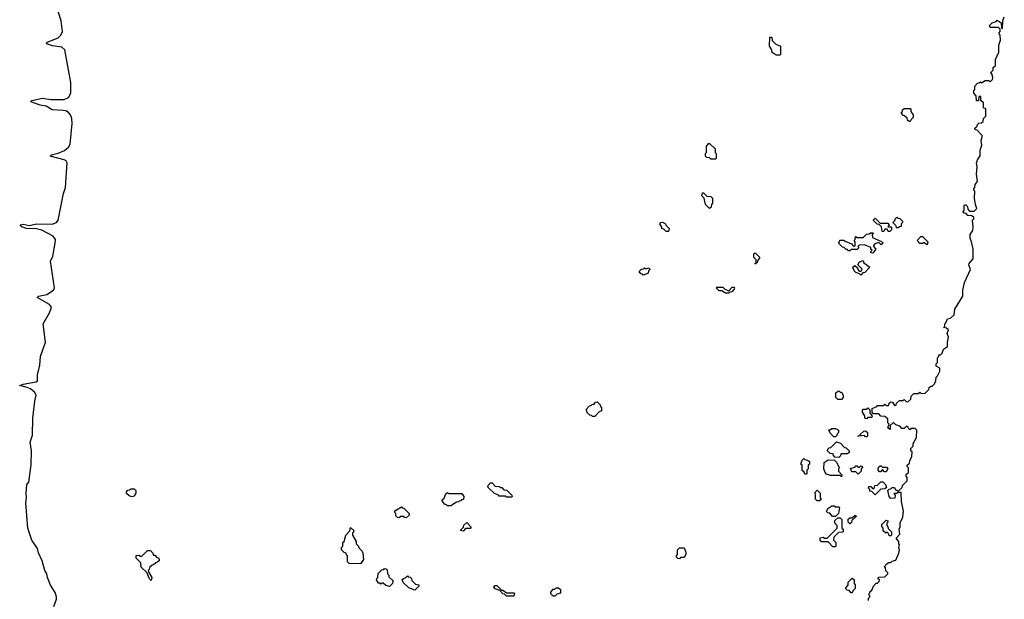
# Model space of a CAD drawing. Extents: x 2528705 to 2678277, y 911730 to 1023331.
# Tile 148 of 241: x 2602707 to 2610853, y 1003725 to 1008524. Entities that reach past the tile are written whole.
import ezdxf

# ---------------------------------------------------------------- set-up
doc = ezdxf.new("R2010")
doc.units = 0

msp = doc.modelspace()

# ---------------------------------------------------------------- linework, layer by layer
at = {"layer": '0CON20XD'}
for points in [[(2602989.2, 1003665), (2603011.2, 1003725), (2603011.2, 1003745), (2603001.2, 1003781.2), (2602962.1, 1003842.1), (2602935.7, 1003905), (2602932.2, 1003935), (2602915.6, 1003965), (2602892.9, 1004042.9), (2602861.2, 1004111.2), (2602854, 1004145), (2602806.9, 1004215), (2602773.9, 1004315), (2602757.8, 1004525), (2602763.1, 1004565), (2602759.2, 1004605), (2602764.4, 1004675.6), (2602782.5, 1004695), (2602802.2, 1004837.8), (2602805.4, 1004954.6), (2602794.6, 1005025), (2602811.5, 1005085), (2602816.7, 1005225), (2602830.9, 1005365), (2602843.5, 1005415), (2602830.3, 1005440.3), (2602795, 1005467.1), (2602768.7, 1005478.7), (2602706.7, 1005495), (2602735, 1005507.7), (2602842.5, 1005525), (2602853.8, 1005535), (2602853.1, 1005585), (2602872.9, 1005665), (2602877.5, 1005735), (2602920.8, 1005855), (2602901.2, 1006005), (2602952.1, 1006097.9), (2602969.2, 1006145), (2602954.2, 1006165), (2602852.5, 1006225), (2602862.5, 1006235), (2602930.7, 1006249.3), (2602985.3, 1006284.7), (2602994.4, 1006305), (2602961.9, 1006525), (2602979.6, 1006565), (2603001.2, 1006675), (2603001.8, 1006705), (2602982.7, 1006732.7), (2602891, 1006781), (2602845, 1006793.8), (2602763.3, 1006795), (2602725, 1006808.6), (2602711.2, 1006825), (2602735, 1006831.1), (2602785, 1006819.2), (2602847.5, 1006832.5), (2602975, 1006831.6), (2603012.5, 1006845), (2603025.6, 1006865), (2603067.9, 1007085), (2603085.4, 1007135), (2603099.1, 1007339.1), (2603092.5, 1007355), (2603076, 1007365), (2602958, 1007395), (2602971.2, 1007405), (2603025, 1007418.5), (2603078.7, 1007441.3), (2603110.9, 1007469.1), (2603125.3, 1007494.7), (2603142.1, 1007665), (2603139.3, 1007705), (2603127.7, 1007735), (2603110.5, 1007755), (2603088.3, 1007768.3), (2603065, 1007773.3), (2602975, 1007778), (2602925, 1007808.2), (2602875, 1007816.5), (2602800, 1007845), (2602807.5, 1007855), (2602895, 1007874.6), (2602965, 1007863.2), (2603075, 1007863.3), (2603109.5, 1007880.5), (2603129.4, 1007915), (2603129.5, 1008005), (2603081.2, 1008275), (2603055, 1008296), (2602977, 1008307), (2602928, 1008325), (2602935, 1008338.2), (2603025, 1008372.5), (2603048.2, 1008395), (2603061.5, 1008425), (2603049.6, 1008515), (2602986.1, 1008716.1)], [(2610660, 1007575), (2610628.3, 1007608.3), (2610611.7, 1007611.7), (2610610, 1007625), (2610628.3, 1007641.7), (2610630, 1007655), (2610641.7, 1007668.3), (2610665, 1007670), (2610678.3, 1007681.7), (2610680, 1007705), (2610700, 1007725), (2610700, 1007785), (2610680, 1007795), (2610680, 1007835), (2610660, 1007855), (2610658.3, 1007888.3), (2610641.7, 1007888.3), (2610638.3, 1007851.7), (2610621.7, 1007851.7), (2610620, 1007895), (2610600, 1007915), (2610600, 1007935), (2610610, 1007945), (2610610, 1007975), (2610631.7, 1007998.3), (2610645, 1008000), (2610655, 1008010), (2610665, 1008000), (2610695, 1008020), (2610725, 1008020), (2610735, 1008010), (2610755, 1008030), (2610757.5, 1008045), (2610750, 1008075), (2610740, 1008085), (2610760, 1008105), (2610761.7, 1008128.3), (2610780, 1008145), (2610780, 1008195), (2610808, 1008255), (2610807, 1008313), (2610822.5, 1008355), (2610820, 1008395), (2610810, 1008405), (2610810, 1008415), (2610820, 1008425), (2610820, 1008445), (2610805, 1008460), (2610735, 1008460), (2610730, 1008475), (2610751.7, 1008498.3), (2610785, 1008510), (2610795, 1008520), (2610828.3, 1008498.3), (2610830, 1008455), (2610838.3, 1008451.7), (2610840, 1008515), (2610853, 1008547)], [(2608995, 1008230), (2608965, 1008230), (2608931.7, 1008251.7), (2608930, 1008275), (2608910, 1008305), (2608911.7, 1008378.3), (2608928.3, 1008378.3), (2608931.7, 1008351.7), (2608961.7, 1008321.7), (2609000, 1008305), (2609000, 1008235), (2608995, 1008230)], [(2610075, 1007680), (2610065, 1007680), (2610051.7, 1007691.7), (2610048.3, 1007708.3), (2610028.3, 1007728.3), (2610015, 1007730), (2610000, 1007755), (2610010, 1007765), (2610011.7, 1007778.3), (2610025, 1007790), (2610075, 1007790), (2610080, 1007785), (2610080, 1007765), (2610100, 1007735), (2610100, 1007715), (2610081.7, 1007698.3), (2610075, 1007680)], [(2609730, 1003715), (2609730, 1003735), (2609740, 1003745), (2609740, 1003755), (2609730, 1003765), (2609740, 1003775), (2609741.7, 1003788.3), (2609758.3, 1003801.7), (2609770, 1003835), (2609791.7, 1003858.3), (2609805, 1003860), (2609818.3, 1003871.7), (2609820, 1003885), (2609810, 1003895), (2609811.7, 1003908.3), (2609865, 1003910), (2609890, 1003935), (2609890, 1003945), (2609871.7, 1003961.7), (2609870, 1003985), (2609860, 1003995), (2609881.7, 1004018.3), (2609895, 1004030), (2609915, 1004030), (2609925, 1004040), (2609955, 1004050), (2609981.7, 1004108.3), (2609986.2, 1004135), (2609980, 1004155), (2609986.2, 1004175), (2609980, 1004185), (2609980, 1004205), (2609960, 1004225), (2609960, 1004235), (2609987.5, 1004265), (2609982.5, 1004305), (2609992.5, 1004325), (2609992.5, 1004357.5), (2610013.8, 1004405), (2610018.8, 1004455), (2610002.5, 1004535), (2609998.3, 1004608.3), (2609975, 1004610), (2609965, 1004600), (2609940, 1004600), (2609950, 1004585), (2609948.3, 1004561.7), (2609915, 1004560), (2609900, 1004575), (2609890, 1004625), (2609901.7, 1004638.3), (2609915, 1004640), (2609925, 1004650), (2609945, 1004650), (2609951.7, 1004631.7), (2609965, 1004630), (2609975, 1004620), (2610008.3, 1004651.7), (2610011.7, 1004668.3), (2610050, 1004705), (2610050, 1004735), (2610040, 1004745), (2610041.7, 1004758.3), (2610060, 1004775), (2610060, 1004815), (2610050, 1004825), (2610050, 1004835), (2610068.3, 1004851.7), (2610070, 1004875), (2610087.5, 1004905), (2610090, 1004945), (2610080, 1004955), (2610080, 1004975), (2610098.3, 1004991.7), (2610100, 1005015), (2610127.5, 1005065), (2610130, 1005125), (2610115, 1005140), (2610085, 1005140), (2610075, 1005130), (2610065, 1005130), (2610058.3, 1005148.3), (2610045, 1005160), (2610025, 1005140), (2610005, 1005140), (2609988.3, 1005158.3), (2609955, 1005170), (2609935, 1005190), (2609910, 1005165), (2609910, 1005135), (2609905, 1005130), (2609890, 1005145), (2609900, 1005175), (2609890, 1005185), (2609888.3, 1005218.3), (2609865, 1005240), (2609831.7, 1005241.7), (2609815, 1005260), (2609771.7, 1005261.7), (2609760, 1005275), (2609760, 1005305), (2609798.3, 1005321.7), (2609805, 1005330), (2609855, 1005330), (2609865, 1005340), (2609875, 1005330), (2609895, 1005330), (2609901.7, 1005348.3), (2609915, 1005360), (2609928.3, 1005358.3), (2609945, 1005330), (2609958.3, 1005331.7), (2609961.7, 1005348.3), (2609985, 1005370), (2610015, 1005370), (2610025, 1005380), (2610041.7, 1005361.7), (2610055, 1005360), (2610078.3, 1005381.7), (2610081.7, 1005408.3), (2610105, 1005430), (2610145, 1005430), (2610155, 1005440), (2610165, 1005430), (2610198.3, 1005431.7), (2610228.3, 1005461.7), (2610231.7, 1005478.3), (2610245, 1005490), (2610255, 1005490), (2610275, 1005510), (2610287.5, 1005535), (2610290, 1005565), (2610300, 1005575), (2610320, 1005615), (2610318.3, 1005638.3), (2610290, 1005655), (2610290, 1005675), (2610300, 1005685), (2610300, 1005725), (2610310, 1005735), (2610311.7, 1005748.3), (2610325, 1005750), (2610338.3, 1005761.7), (2610350, 1005795), (2610382.5, 1005817.5), (2610382.5, 1005855), (2610392.5, 1005895), (2610380, 1005925), (2610390, 1005955), (2610375, 1005970), (2610350, 1005975), (2610360, 1005985), (2610360, 1006005), (2610370, 1006015), (2610381.7, 1006048.3), (2610408.3, 1006051.7), (2610438.3, 1006081.7), (2610443, 1006127), (2610509.2, 1006235), (2610511.2, 1006285), (2610523, 1006347), (2610572, 1006455), (2610560, 1006495), (2610562.5, 1006505), (2610594.2, 1006545), (2610594, 1006625), (2610582.5, 1006685), (2610570, 1006715), (2610570, 1006745), (2610591.7, 1006778.3), (2610596.2, 1006805), (2610590, 1006865), (2610600, 1006875), (2610600, 1006885), (2610585, 1006900), (2610551.7, 1006901.7), (2610538.3, 1006918.3), (2610521.7, 1006921.7), (2610510, 1006935), (2610520, 1006945), (2610520, 1006985), (2610525, 1006990), (2610535, 1006990), (2610548.3, 1006978.3), (2610550, 1006955), (2610565, 1006940), (2610605, 1006940), (2610625, 1006960), (2610613.3, 1006995), (2610607.5, 1007045), (2610610, 1007105), (2610600, 1007115), (2610600, 1007125), (2610610, 1007135), (2610611.7, 1007158.3), (2610632.5, 1007185), (2610622.5, 1007245), (2610627.5, 1007305), (2610622.5, 1007335), (2610632.5, 1007365), (2610653.6, 1007396.4), (2610652.5, 1007445), (2610665.9, 1007484.1), (2610662.5, 1007525), (2610670, 1007555), (2610670, 1007565), (2610660, 1007575)], [(2608465, 1007370), (2608425, 1007370), (2608415, 1007380), (2608391.7, 1007381.7), (2608380, 1007395), (2608380, 1007415), (2608390, 1007425), (2608390, 1007475), (2608405, 1007500), (2608415, 1007500), (2608460, 1007455), (2608460, 1007425), (2608470, 1007415), (2608470, 1007375), (2608465, 1007370)], [(2608415, 1006960), (2608380, 1006995), (2608370, 1007045), (2608350, 1007065), (2608355, 1007090), (2608365, 1007090), (2608391.7, 1007061.7), (2608425, 1007060), (2608440, 1007045), (2608440, 1007005), (2608430, 1006995), (2608428.3, 1006971.7), (2608415, 1006960)], [(2609975, 1006800), (2609961.7, 1006801.7), (2609958.3, 1006818.3), (2609930, 1006845), (2609948.3, 1006861.7), (2609951.7, 1006878.3), (2609965, 1006890), (2609975, 1006880), (2609988.3, 1006878.3), (2610010, 1006855), (2610010, 1006845), (2610000, 1006835), (2609998.3, 1006811.7), (2609985, 1006810), (2609975, 1006800)], [(2608075, 1006770), (2608055, 1006770), (2608038.3, 1006788.3), (2608020, 1006795), (2608020, 1006805), (2608002.5, 1006835), (2608010, 1006845), (2608025, 1006847.5), (2608050, 1006835), (2608051.7, 1006821.7), (2608080, 1006795), (2608075, 1006770)], [(2609905, 1006770), (2609891.7, 1006771.7), (2609885, 1006790), (2609865, 1006790), (2609855, 1006770), (2609841.7, 1006771.7), (2609838.3, 1006808.3), (2609818.3, 1006828.3), (2609801.7, 1006831.7), (2609771.7, 1006861.7), (2609771.7, 1006868.3), (2609785, 1006880), (2609825, 1006840), (2609888.3, 1006838.3), (2609900, 1006825), (2609890, 1006810), (2609915, 1006810), (2609920, 1006805), (2609920, 1006785), (2609905, 1006770)], [(2609765, 1006590), (2609750, 1006595), (2609750, 1006605), (2609760, 1006615), (2609750, 1006625), (2609748.3, 1006638.3), (2609695, 1006660), (2609651.7, 1006658.3), (2609640, 1006645), (2609650, 1006635), (2609635, 1006620), (2609585, 1006620), (2609575, 1006610), (2609565, 1006610), (2609555, 1006620), (2609545, 1006620), (2609528.3, 1006638.3), (2609515, 1006640), (2609480, 1006675), (2609490, 1006685), (2609491.7, 1006698.3), (2609525, 1006700), (2609535, 1006690), (2609588.3, 1006668.3), (2609601.7, 1006651.7), (2609615, 1006650), (2609620, 1006655), (2609620, 1006685), (2609610, 1006695), (2609620, 1006705), (2609621.7, 1006728.3), (2609635, 1006720), (2609685, 1006720), (2609713, 1006747), (2609735, 1006750), (2609745, 1006760), (2609765, 1006760), (2609770, 1006755), (2609760, 1006745), (2609761.7, 1006721.7), (2609838.3, 1006688.3), (2609850, 1006675), (2609835, 1006660), (2609815, 1006680), (2609781.7, 1006668.3), (2609770, 1006655), (2609770, 1006645), (2609790, 1006625), (2609765, 1006590)], [(2610215, 1006660), (2610185, 1006680), (2610175, 1006670), (2610155, 1006670), (2610133, 1006697), (2610161.7, 1006728.3), (2610175, 1006730), (2610220, 1006685), (2610215, 1006660)], [(2608795, 1006500), (2608790, 1006505), (2608800, 1006510), (2608800, 1006535), (2608780, 1006555), (2608780, 1006585), (2608785, 1006590), (2608795, 1006590), (2608830, 1006555), (2608811.7, 1006528.3), (2608808.3, 1006511.7), (2608800, 1006510), (2608795, 1006500)], [(2609665, 1006410), (2609655, 1006420), (2609625, 1006430), (2609610, 1006445), (2609600, 1006475), (2609615, 1006490), (2609638.3, 1006468.3), (2609640, 1006455), (2609651.7, 1006441.7), (2609668.3, 1006441.7), (2609678.3, 1006458.3), (2609640, 1006495), (2609655, 1006520), (2609685, 1006530), (2609691.7, 1006511.7), (2609740, 1006475), (2609698.3, 1006431.7), (2609681.7, 1006428.3), (2609665, 1006410)], [(2607865, 1006410), (2607858.3, 1006418.3), (2607845, 1006420), (2607831.7, 1006438.3), (2607851.7, 1006458.3), (2607868.3, 1006461.7), (2607875, 1006470), (2607885, 1006460), (2607915, 1006470), (2607920, 1006455), (2607910, 1006445), (2607907.5, 1006425), (2607875, 1006412.5), (2607865, 1006410)], [(2608575, 1006260), (2608545, 1006260), (2608515, 1006280), (2608495, 1006280), (2608470, 1006305), (2608475, 1006310), (2608525, 1006310), (2608541.7, 1006291.7), (2608575, 1006280), (2608601.7, 1006308.3), (2608615, 1006310), (2608620, 1006305), (2608618.3, 1006291.7), (2608598.3, 1006271.7), (2608581.7, 1006268.3), (2608575, 1006260)], [(2609505, 1005380), (2609475, 1005380), (2609460, 1005395), (2609460, 1005435), (2609473, 1005447), (2609485, 1005450), (2609495, 1005440), (2609505, 1005440), (2609520, 1005415), (2609520, 1005395), (2609505, 1005380)], [(2607465, 1005240), (2607445, 1005240), (2607438.3, 1005248.3), (2607425, 1005250), (2607400, 1005275), (2607398.3, 1005288.3), (2607390, 1005295), (2607421.7, 1005328.3), (2607438.3, 1005331.7), (2607441.7, 1005338.3), (2607458.3, 1005341.7), (2607471.7, 1005358.3), (2607485, 1005360), (2607510, 1005335), (2607511.7, 1005321.7), (2607520, 1005315), (2607520, 1005285), (2607501.7, 1005278.3), (2607465, 1005240)], [(2609715, 1005220), (2609700, 1005225), (2609700, 1005245), (2609680, 1005275), (2609680, 1005295), (2609685, 1005300), (2609715, 1005300), (2609725, 1005310), (2609740, 1005295), (2609740, 1005265), (2609758.3, 1005248.3), (2609760, 1005235), (2609755, 1005230), (2609725, 1005230), (2609715, 1005220)], [(2609455, 1005070), (2609441.7, 1005071.7), (2609411.7, 1005101.7), (2609401.7, 1005128.3), (2609415, 1005130), (2609425, 1005140), (2609455, 1005140), (2609480, 1005125), (2609480, 1005105), (2609470, 1005095), (2609468.3, 1005081.7), (2609455, 1005070)], [(2609715, 1005070), (2609705, 1005070), (2609695, 1005080), (2609640, 1005075), (2609660, 1005080), (2609661.7, 1005088.3), (2609691.7, 1005118.3), (2609705, 1005120), (2609720, 1005105), (2609720, 1005075), (2609715, 1005070)], [(2609485, 1004900), (2609451.7, 1004901.7), (2609440, 1004915), (2609438.3, 1004928.3), (2609411.7, 1004931.7), (2609390, 1004955), (2609391.7, 1004968.3), (2609405, 1004980), (2609418.3, 1004981.7), (2609465, 1005030), (2609498.3, 1005018.3), (2609531.7, 1004981.7), (2609545, 1004980), (2609570, 1004955), (2609568.3, 1004941.7), (2609555, 1004930), (2609501.7, 1004928.3), (2609498.3, 1004911.7), (2609485, 1004900)], [(2609215, 1004760), (2609201.7, 1004761.7), (2609198.3, 1004778.3), (2609181.7, 1004791.7), (2609180, 1004835), (2609170, 1004845), (2609181.7, 1004878.3), (2609195, 1004890), (2609201.7, 1004881.7), (2609225, 1004877.5), (2609240, 1004865), (2609240, 1004845), (2609230, 1004835), (2609230, 1004805), (2609220, 1004795), (2609220, 1004765), (2609215, 1004760)], [(2609505, 1004740), (2609495, 1004750), (2609415, 1004750), (2609381.7, 1004761.7), (2609370, 1004775), (2609360, 1004805), (2609361.7, 1004858.3), (2609395, 1004880), (2609448.3, 1004878.3), (2609468.3, 1004858.3), (2609480, 1004825), (2609490, 1004815), (2609480, 1004805), (2609480, 1004785), (2609510, 1004755), (2609505, 1004740)], [(2609645, 1004760), (2609625, 1004780), (2609591.7, 1004781.7), (2609581.7, 1004808.3), (2609615, 1004820), (2609625, 1004830), (2609635, 1004830), (2609645, 1004820), (2609655, 1004820), (2609665, 1004830), (2609678.3, 1004828.3), (2609680, 1004815), (2609670, 1004805), (2609670, 1004785), (2609645, 1004760)], [(2609875, 1004780), (2609861.7, 1004781.7), (2609845, 1004800), (2609828.3, 1004781.7), (2609821.7, 1004781.7), (2609810, 1004795), (2609811.7, 1004818.3), (2609825, 1004830), (2609835, 1004830), (2609845, 1004820), (2609878.3, 1004818.3), (2609890, 1004805), (2609875, 1004780)], [(2606775, 1004570), (2606735, 1004570), (2606725, 1004580), (2606675, 1004580), (2606668.3, 1004588.3), (2606635, 1004600), (2606581.7, 1004651.7), (2606580, 1004665), (2606601.7, 1004688.3), (2606615, 1004690), (2606641.7, 1004661.7), (2606675, 1004660), (2606681.7, 1004651.7), (2606695, 1004650), (2606711.7, 1004631.7), (2606738.3, 1004628.3), (2606778.3, 1004588.3), (2606780, 1004575), (2606775, 1004570)], [(2609785, 1004590), (2609758.3, 1004618.3), (2609741.7, 1004621.7), (2609740, 1004635), (2609730, 1004645), (2609731.7, 1004658.3), (2609748.3, 1004658.3), (2609765, 1004640), (2609778.3, 1004651.7), (2609781.7, 1004668.3), (2609805, 1004670), (2609831.7, 1004698.3), (2609848.3, 1004698.3), (2609870, 1004675), (2609878.3, 1004651.7), (2609865, 1004640), (2609831.7, 1004638.3), (2609785, 1004590)], [(2603635, 1004572.5), (2603611.7, 1004581.7), (2603591.7, 1004601.7), (2603590, 1004615), (2603601.7, 1004628.3), (2603618.3, 1004631.7), (2603625, 1004640), (2603655, 1004640), (2603667.5, 1004625), (2603666.4, 1004603.6), (2603655, 1004580), (2603635, 1004572.5)], [(2606275, 1004500), (2606245, 1004500), (2606238.3, 1004508.3), (2606221.7, 1004511.7), (2606200, 1004545), (2606218.3, 1004561.7), (2606231.7, 1004598.3), (2606245, 1004610), (2606255, 1004600), (2606365, 1004600), (2606380, 1004575), (2606378.3, 1004551.7), (2606361.7, 1004548.3), (2606358.3, 1004541.7), (2606341.7, 1004538.3), (2606338.3, 1004531.7), (2606321.7, 1004528.3), (2606275, 1004500)], [(2609325, 1004540), (2609305, 1004540), (2609290, 1004555), (2609290, 1004595), (2609282.5, 1004605), (2609305, 1004630), (2609330, 1004605), (2609330, 1004565), (2609340, 1004555), (2609325, 1004540)], [(2605905, 1004400), (2605891.7, 1004401.7), (2605885, 1004410), (2605855, 1004410), (2605845, 1004400), (2605831.7, 1004401.7), (2605820, 1004415), (2605820, 1004435), (2605810, 1004445), (2605811.7, 1004458.3), (2605865, 1004490), (2605871.7, 1004481.7), (2605885, 1004480), (2605930, 1004435), (2605928.3, 1004421.7), (2605905, 1004400)], [(2609455, 1004410), (2609431.7, 1004411.7), (2609408.3, 1004438.3), (2609391.7, 1004441.7), (2609380, 1004455), (2609390, 1004465), (2609391.7, 1004478.3), (2609425, 1004500), (2609445, 1004500), (2609455, 1004490), (2609485, 1004490), (2609490, 1004485), (2609480, 1004435), (2609455, 1004410)], [(2609455, 1004160), (2609435, 1004160), (2609395, 1004200), (2609341.7, 1004201.7), (2609330, 1004215), (2609330, 1004235), (2609355, 1004240), (2609365, 1004230), (2609388.3, 1004231.7), (2609470, 1004315), (2609470, 1004335), (2609450, 1004355), (2609451.7, 1004378.3), (2609475, 1004400), (2609495, 1004400), (2609510, 1004385), (2609510, 1004315), (2609520, 1004305), (2609520, 1004285), (2609515, 1004280), (2609481.7, 1004278.3), (2609441.7, 1004238.3), (2609440, 1004215), (2609460, 1004195), (2609460, 1004165), (2609455, 1004160)], [(2609575, 1004350), (2609560, 1004365), (2609561.7, 1004388.3), (2609575, 1004400), (2609595, 1004400), (2609615, 1004420), (2609625, 1004420), (2609628.3, 1004411.7), (2609591.7, 1004378.3), (2609588.3, 1004361.7), (2609575, 1004350)], [(2609915, 1004250), (2609901.7, 1004251.7), (2609898.3, 1004268.3), (2609885, 1004280), (2609871.7, 1004271.7), (2609851.7, 1004291.7), (2609850, 1004315), (2609840, 1004325), (2609840, 1004345), (2609875, 1004380), (2609890, 1004375), (2609890, 1004365), (2609880, 1004355), (2609880, 1004335), (2609890, 1004325), (2609891.7, 1004311.7), (2609920, 1004285), (2609920, 1004255), (2609915, 1004250)], [(2605525, 1004020), (2605431.7, 1004021.7), (2605420, 1004035), (2605420, 1004085), (2605411.7, 1004091.7), (2605408.3, 1004108.3), (2605391.7, 1004111.7), (2605370, 1004135), (2605370, 1004155), (2605380, 1004165), (2605380, 1004195), (2605390, 1004205), (2605404, 1004255), (2605438.3, 1004291.7), (2605445, 1004320), (2605470, 1004295), (2605468.3, 1004281.7), (2605460, 1004275), (2605460, 1004255), (2605490, 1004205), (2605490, 1004185), (2605510, 1004165), (2605511.7, 1004151.7), (2605540, 1004125), (2605547, 1004107), (2605550, 1004055), (2605525, 1004020)], [(2606375, 1004290), (2606350, 1004295), (2606378.3, 1004321.7), (2606381.7, 1004338.3), (2606405, 1004360), (2606440, 1004325), (2606440, 1004315), (2606435, 1004310), (2606395, 1004310), (2606375, 1004290)], [(2603795, 1003880), (2603780, 1003895), (2603758.3, 1003948.3), (2603711.7, 1003991.7), (2603708.3, 1004028.3), (2603670, 1004065), (2603671.7, 1004088.3), (2603695, 1004090), (2603701.7, 1004081.7), (2603715, 1004080), (2603765, 1004130), (2603788.3, 1004128.3), (2603810, 1004105), (2603811.7, 1004091.7), (2603825, 1004090), (2603841.7, 1004071.7), (2603855, 1004067.5), (2603860, 1004055), (2603860, 1004045), (2603850, 1004035), (2603831.7, 1004028.3), (2603815, 1004010), (2603801.7, 1004008.3), (2603781.7, 1003988.3), (2603778.3, 1003971.7), (2603770, 1003965), (2603771.7, 1003951.7), (2603800, 1003905), (2603795, 1003880)], [(2608165, 1004060), (2608151.7, 1004061.7), (2608140, 1004075), (2608140, 1004085), (2608150, 1004095), (2608150, 1004135), (2608165, 1004150), (2608205, 1004150), (2608217.5, 1004115), (2608217.5, 1004095), (2608205, 1004072.5), (2608175, 1004070), (2608165, 1004060)], [(2605765, 1003830), (2605735, 1003840), (2605715, 1003860), (2605701.7, 1003858.3), (2605695, 1003850), (2605688.3, 1003858.3), (2605675, 1003860), (2605660, 1003885), (2605661.7, 1003898.3), (2605670, 1003905), (2605671.7, 1003938.3), (2605701.7, 1003968.3), (2605718.3, 1003971.7), (2605725, 1003980), (2605738.3, 1003978.3), (2605748.3, 1003968.3), (2605750, 1003935), (2605760, 1003925), (2605761.7, 1003911.7), (2605800, 1003875), (2605791.7, 1003868.3), (2605790, 1003855), (2605765, 1003830)], [(2605975, 1003800), (2605925, 1003820), (2605880, 1003865), (2605871.7, 1003888.3), (2605881.7, 1003898.3), (2605898.3, 1003901.7), (2605915, 1003920), (2605921.7, 1003911.7), (2605938.3, 1003908.3), (2605948.3, 1003898.3), (2605951.7, 1003881.7), (2605981.7, 1003851.7), (2606010, 1003845), (2606010, 1003835), (2605975, 1003800)], [(2609595, 1003780), (2609585, 1003780), (2609568.3, 1003798.3), (2609551.7, 1003801.7), (2609540, 1003815), (2609560, 1003845), (2609561.7, 1003868.3), (2609595, 1003900), (2609610, 1003885), (2609610, 1003855), (2609620, 1003845), (2609620, 1003815), (2609601.7, 1003798.3), (2609595, 1003780)], [(2606795, 1003750), (2606735, 1003750), (2606718.3, 1003768.3), (2606705, 1003770), (2606678.3, 1003798.3), (2606641.7, 1003811.7), (2606630, 1003825), (2606641.7, 1003838.3), (2606655, 1003840), (2606691.7, 1003801.7), (2606705, 1003800), (2606735, 1003780), (2606795, 1003780), (2606800, 1003775), (2606795, 1003750)], [(2607135, 1003750), (2607121.7, 1003751.7), (2607101.7, 1003771.7), (2607100, 1003785), (2607121.7, 1003808.3), (2607135, 1003810), (2607145, 1003820), (2607165, 1003820), (2607180, 1003805), (2607180, 1003775), (2607151.7, 1003768.3), (2607135, 1003750)]]:
    msp.add_lwpolyline(points, dxfattribs=at)

doc.saveas('drawing.dxf')
